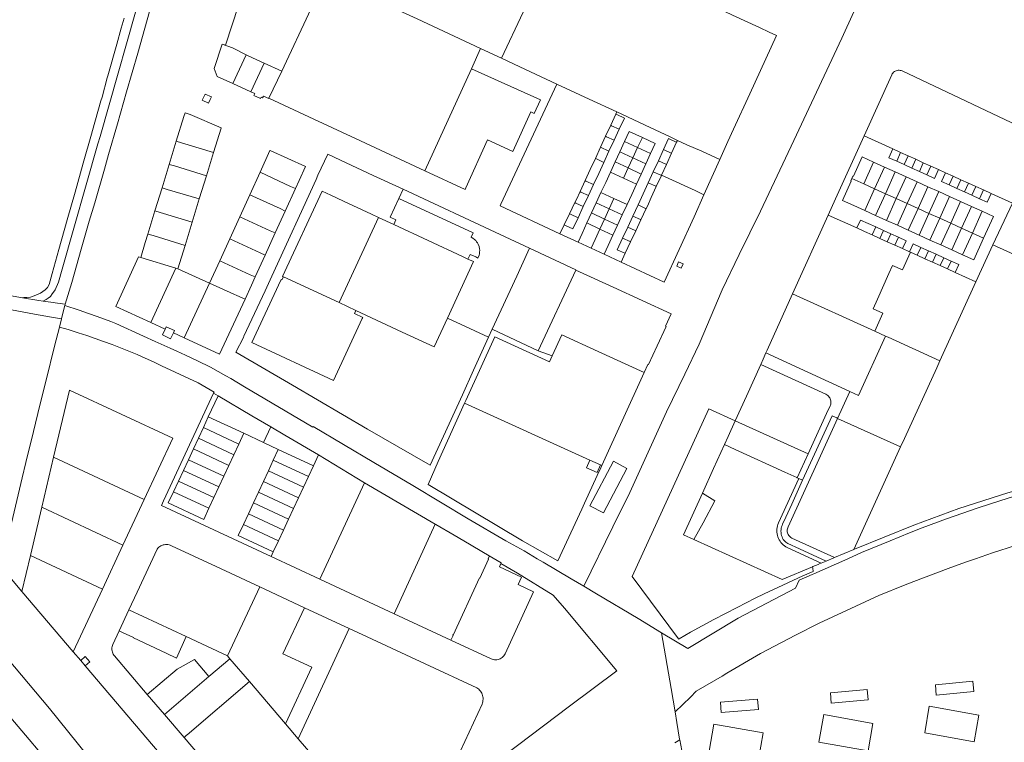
# Model space of a CAD drawing. Header units: metres. Extents: x 151449 to 154753, y 463150 to 465307.
# Tile 12 of 52: x 152113 to 152683, y 463894 to 464312. Entities that reach past the tile are written whole.
import ezdxf

# ---------------------------------------------------------------- set-up
doc = ezdxf.new("R2010")
doc.units = ezdxf.units.M
doc.layers.add('B-PV-KG-GRENS_PERCEEL-G', color=211, linetype='Continuous', lineweight=9)

msp = doc.modelspace()

# ---------------------------------------------------------------- linework, layer by layer
at = {"layer": 'B-PV-KG-GRENS_PERCEEL-G', "flags": 128}
for points in [[(152210.987, 464424.628), (152159.667, 464244.002), (152158.465, 464239.771), (152137.842, 464167.321), (152135.568, 464159.832), (152133.733, 464155.472), (152132.838, 464154.118), (152132.066, 464153.065), (152131.046, 464151.635), (152129.748, 464150.679), (152128.451, 464149.774), (152126.76, 464148.921)], [(152232.19, 464296.923), (152251.126, 464354.714)], [(152588.697, 464300.871), (152595.622, 464316.226), (152600.136, 464325.425), (152612.746, 464353.361)], [(152267.491, 464287.659), (152290.3, 464336.46)], [(152307.5, 464328.467), (152342.987, 464312.079), (152379.624, 464295.032)], [(152540.95, 464306.997), (152525.401, 464314.224), (152512.896, 464320.1)], [(152139.56, 464147.057), (152143.334, 464159.643), (152148.823, 464178.98), (152153.467, 464195.044), (152156.602, 464205.754), (152162.21, 464225.15), (152164.563, 464233.599), (152169.808, 464251.329), (152175.056, 464269.893), (152181.449, 464292.145), (152188.325, 464316.361)], [(152404.43, 464316.182), (152404.328, 464315.962), (152391.836, 464289.35)], [(152114.885, 464150.855), (152115.608, 464150.927), (152117.335, 464151.04), (152119.421, 464151.271), (152122.581, 464152.331), (152125.206, 464153.513), (152127.893, 464155.35), (152129.208, 464156.715), (152130.286, 464158.498), (152131.977, 464164.924), (152135.838, 464178.728), (152140.724, 464195.924), (152145.248, 464211.869), (152150.013, 464228.708), (152154.788, 464245.488), (152155.381, 464247.569), (152160.225, 464264.739), (152160.816, 464266.834), (152163.829, 464278.033), (152164.171, 464279.218), (152169.437, 464297.489), (152171.971, 464306.652), (152173.66, 464312.542)], [(152546.624, 464304.416), (152550.943, 464302.386), (152535.497, 464268.693), (152526.009, 464248.25), (152522.744, 464241.136), (152518.089, 464230.737)], [(152540.95, 464306.997), (152546.624, 464304.416)], [(152227.397, 464278.839), (152226.218, 464281.876), (152225.665, 464283.297), (152230.271, 464297.359)], [(152230.271, 464297.359), (152230.288, 464297.412), (152232.19, 464296.923)], [(152230.271, 464297.359), (152236.376, 464295.357), (152244.245, 464291.304)], [(152588.697, 464300.871), (152560.854, 464241.682), (152541.563, 464200.858), (152529.215, 464175.826), (152519.361, 464155.324), (152506.19, 464123.919), (152497.939, 464106.754), (152487.194, 464084.882), (152466.125, 464038.218), (152456.211, 464018.312), (152439.419, 463984.033)], [(152236.564, 464274.674), (152244.245, 464291.304)], [(152244.245, 464291.304), (152245.311, 464290.755), (152254.529, 464286.5)], [(152374.531, 464283.213), (152379.624, 464295.032)], [(152379.624, 464295.032), (152391.836, 464289.35)], [(152246.904, 464269.976), (152254.529, 464286.5)], [(152254.529, 464286.5), (152264.719, 464281.797)], [(152267.491, 464287.659), (152264.719, 464281.797)], [(152391.836, 464289.35), (152399.242, 464285.904), (152423.922, 464274.385)], [(152236.564, 464274.674), (152227.397, 464278.839)], [(152264.719, 464281.797), (152257.319, 464266.144)], [(152374.531, 464283.213), (152347.414, 464224.269)], [(152374.531, 464283.213), (152414.329, 464265.186), (152410.797, 464257.389), (152408.809, 464258.29)], [(152617.529, 464279.762), (152601.511, 464244.435)], [(152623.524, 464281.952), (152622.973, 464282.165), (152622.4, 464282.304), (152621.813, 464282.367), (152621.223, 464282.353), (152620.64, 464282.262), (152620.074, 464282.096), (152619.534, 464281.858), (152619.03, 464281.551), (152618.57, 464281.182), (152618.162, 464280.755), (152617.813, 464280.279), (152617.529, 464279.762)], [(152705.28, 464243.333), (152623.524, 464281.952)], [(152246.904, 464269.976), (152236.564, 464274.674)], [(152391.546, 464204.934), (152423.922, 464274.385)], [(152423.922, 464274.385), (152442.486, 464265.72), (152458.541, 464258.244)], [(152249.189, 464268.938), (152246.904, 464269.976)], [(152248.711, 464267.822), (152249.189, 464268.938)], [(152248.711, 464267.822), (152252.524, 464266.033)], [(152253.682, 464266.429), (152254.171, 464267.47)], [(152254.171, 464267.47), (152257.26, 464266.02)], [(152252.524, 464266.033), (152252.885, 464266.803)], [(152252.885, 464266.803), (152253.682, 464266.429)], [(152257.26, 464266.02), (152257.319, 464266.144)], [(152347.414, 464224.269), (152310.305, 464241.495), (152283.385, 464254.005), (152257.319, 464266.144)], [(152208.842, 464257.785), (152208.159, 464255.564)], [(152208.842, 464257.785), (152211.88, 464256.846)], [(152211.88, 464256.846), (152229.755, 464249.114)], [(152383.756, 464242.043), (152398.482, 464235.334), (152408.809, 464258.29)], [(152454.985, 464250.555), (152457.955, 464256.977)], [(152457.955, 464256.977), (152458.541, 464258.244)], [(152458.509, 464256.72), (152457.955, 464256.977)], [(152458.509, 464256.72), (152462.901, 464254.682)], [(152458.541, 464258.244), (152477.881, 464249.239), (152489.365, 464243.792), (152493.566, 464241.839)], [(152208.159, 464255.564), (152203.784, 464241.344)], [(152452.033, 464244.17), (152454.985, 464250.555)], [(152455.55, 464250.291), (152454.985, 464250.555)], [(152459.921, 464248.246), (152455.55, 464250.291)], [(152462.901, 464254.682), (152459.921, 464248.246)], [(152225.35, 464234.799), (152229.684, 464248.884)], [(152229.684, 464248.884), (152229.755, 464249.114)], [(152456.955, 464241.881), (152459.921, 464248.246)], [(152473.285, 464243.553), (152465.754, 464247.043), (152463.023, 464241.149)], [(152601.511, 464244.435), (152585.004, 464207.993), (152580.774, 464198.649)], [(152601.511, 464244.435), (152618.18, 464236.88)], [(152203.784, 464241.344), (152199.667, 464227.959)], [(152203.784, 464241.344), (152206.823, 464240.402), (152225.35, 464234.799)], [(152383.756, 464242.043), (152371.197, 464214.32)], [(152449.09, 464237.806), (152452.033, 464244.17)], [(152452.644, 464243.886), (152452.033, 464244.17)], [(152452.644, 464243.886), (152456.955, 464241.881)], [(152454.001, 464235.503), (152456.955, 464241.881)], [(152463.023, 464241.149), (152460.291, 464235.252)], [(152463.023, 464241.149), (152470.553, 464237.653)], [(152470.553, 464237.653), (152473.285, 464243.553)], [(152480.796, 464240.073), (152473.285, 464243.553)], [(152480.796, 464240.073), (152478.064, 464234.166)], [(152488.508, 464242.824), (152485.582, 464236.473)], [(152488.508, 464242.824), (152492.847, 464240.82)], [(152493.056, 464240.723), (152490.152, 464234.368)], [(152492.847, 464240.82), (152493.056, 464240.723)], [(152493.566, 464241.839), (152493.056, 464240.723)], [(152493.566, 464241.839), (152498.987, 464239.318), (152507.754, 464235.592), (152518.089, 464230.737)], [(152221.191, 464221.279), (152225.35, 464234.799)], [(152257.941, 464235.957), (152252.217, 464223.403)], [(152257.941, 464235.957), (152258.06, 464235.904)], [(152258.06, 464235.904), (152278.556, 464226.716)], [(152285.683, 464221.65), (152291.348, 464233.815)], [(152291.348, 464233.815), (152298.7, 464230.383), (152298.813, 464230.299), (152317.693, 464221.571), (152334.956, 464213.542)], [(152446.138, 464231.422), (152449.09, 464237.806)], [(152449.09, 464237.806), (152454.001, 464235.503)], [(152451.031, 464229.113), (152454.001, 464235.503)], [(152460.291, 464235.252), (152457.558, 464229.354)], [(152460.291, 464235.252), (152467.823, 464231.755)], [(152467.823, 464231.755), (152470.553, 464237.653)], [(152470.553, 464237.653), (152478.064, 464234.166)], [(152478.064, 464234.166), (152475.335, 464228.267)], [(152485.582, 464236.473), (152482.594, 464230)], [(152489.918, 464234.476), (152485.582, 464236.473)], [(152490.152, 464234.368), (152487.192, 464227.891)], [(152489.918, 464234.476), (152490.152, 464234.368)], [(152618.18, 464236.88), (152615.909, 464231.79)], [(152618.18, 464236.88), (152622.66, 464234.85)], [(152620.374, 464229.779), (152622.66, 464234.85)], [(152622.66, 464234.85), (152627.061, 464232.855)], [(152199.667, 464227.959), (152195.517, 464214.469)], [(152199.667, 464227.959), (152202.732, 464227.019), (152221.191, 464221.279)], [(152443.186, 464225.037), (152446.138, 464231.422)], [(152446.791, 464231.114), (152446.138, 464231.422)], [(152446.791, 464231.114), (152451.031, 464229.113)], [(152451.031, 464229.113), (152448.078, 464222.732)], [(152457.558, 464229.354), (152454.826, 464223.456)], [(152457.558, 464229.354), (152465.091, 464225.855)], [(152465.091, 464225.855), (152467.823, 464231.755)], [(152467.823, 464231.755), (152475.335, 464228.267)], [(152475.335, 464228.267), (152472.606, 464222.367)], [(152482.594, 464230), (152479.634, 464223.613)], [(152482.594, 464230), (152486.923, 464228.014)], [(152487.192, 464227.891), (152484.382, 464221.741)], [(152486.923, 464228.014), (152487.192, 464227.891)], [(152518.089, 464230.737), (152508.939, 464210.373)], [(152595.067, 464221.178), (152595.377, 464221.053), (152600.422, 464232.225)], [(152606.981, 464229.26), (152600.422, 464232.225)], [(152606.981, 464229.26), (152601.294, 464216.683)], [(152613.266, 464226.419), (152606.981, 464229.26)], [(152620.374, 464229.779), (152615.909, 464231.79)], [(152620.374, 464229.779), (152624.779, 464227.793)], [(152627.061, 464232.855), (152624.779, 464227.793)], [(152624.779, 464227.793), (152629.077, 464225.847)], [(152627.061, 464232.855), (152631.368, 464230.904)], [(152629.077, 464225.847), (152631.368, 464230.904)], [(152631.368, 464230.904), (152635.775, 464228.907)], [(152633.485, 464223.85), (152635.775, 464228.907)], [(152635.775, 464228.907), (152640.154, 464226.923)], [(152252.217, 464223.403), (152246.285, 464210.392)], [(152252.217, 464223.403), (152269.868, 464215.251), (152272.747, 464213.928)], [(152259.068, 464163.36), (152284.754, 464219.212), (152285.683, 464221.65)], [(152274.874, 464218.575), (152278.556, 464226.716)], [(152370.763, 464213.389), (152347.414, 464224.269)], [(152440.188, 464218.554), (152443.186, 464225.037)], [(152445.064, 464216.277), (152448.078, 464222.732)], [(152454.826, 464223.456), (152452.094, 464217.559)], [(152454.826, 464223.456), (152462.361, 464219.957)], [(152462.361, 464219.957), (152465.091, 464225.855)], [(152465.091, 464225.855), (152472.606, 464222.367)], [(152472.606, 464222.367), (152469.877, 464216.468)], [(152479.634, 464223.613), (152476.685, 464217.246)], [(152483.966, 464221.646), (152479.634, 464223.613)], [(152483.966, 464221.646), (152484.274, 464221.506)], [(152484.382, 464221.741), (152484.274, 464221.506)], [(152486.413, 464220.801), (152484.382, 464221.741)], [(152607.578, 464213.841), (152613.266, 464226.419)], [(152619.551, 464223.577), (152613.266, 464226.419)], [(152619.551, 464223.577), (152613.864, 464210.999)], [(152625.845, 464220.732), (152619.551, 464223.577)], [(152629.077, 464225.847), (152633.485, 464223.85)], [(152637.873, 464221.864), (152633.485, 464223.85)], [(152640.154, 464226.923), (152637.873, 464221.864)], [(152637.873, 464221.864), (152642.322, 464219.858)], [(152640.154, 464226.923), (152644.616, 464224.901)], [(152642.322, 464219.858), (152644.616, 464224.901)], [(152644.616, 464224.901), (152648.584, 464223.103)], [(152646.306, 464218.055), (152648.584, 464223.103)], [(152648.584, 464223.103), (152653.029, 464221.089)], [(152217.101, 464207.988), (152221.191, 464221.279)], [(152272.747, 464213.928), (152274.874, 464218.575)], [(152437.24, 464212.179), (152440.188, 464218.554)], [(152440.691, 464218.319), (152440.188, 464218.554)], [(152440.691, 464218.319), (152445.064, 464216.277)], [(152445.064, 464216.277), (152442.1, 464209.888)], [(152452.094, 464217.559), (152449.361, 464211.661)], [(152462.361, 464219.957), (152469.877, 464216.468)], [(152469.877, 464216.468), (152467.148, 464210.568)], [(152476.685, 464217.246), (152473.741, 464210.871)], [(152476.685, 464217.246), (152481.042, 464215.26)], [(152484.274, 464221.506), (152481.354, 464215.118)], [(152486.413, 464220.801), (152503.766, 464212.768)], [(152593.8, 464218.373), (152594.109, 464218.237), (152589.05, 464207.075)], [(152593.8, 464218.373), (152594.437, 464219.784)], [(152594.437, 464219.784), (152595.067, 464221.178)], [(152601.294, 464216.683), (152594.437, 464219.784)], [(152607.578, 464213.841), (152601.294, 464216.683)], [(152620.153, 464208.156), (152625.845, 464220.732)], [(152632.13, 464217.891), (152625.845, 464220.732)], [(152632.13, 464217.891), (152626.443, 464205.311)], [(152638.424, 464215.046), (152632.13, 464217.891)], [(152646.306, 464218.055), (152650.742, 464216.044)], [(152653.029, 464221.089), (152650.742, 464216.044)], [(152650.742, 464216.044), (152655.148, 464214.048)], [(152653.029, 464221.089), (152657.428, 464219.096)], [(152655.148, 464214.048), (152657.428, 464219.096)], [(152657.428, 464219.096), (152661.828, 464217.102)], [(152661.828, 464217.102), (152659.55, 464212.059)], [(152661.828, 464217.102), (152666.132, 464215.152)], [(152195.517, 464214.469), (152191.404, 464201.099)], [(152195.517, 464214.469), (152198.581, 464213.52), (152217.101, 464207.988)], [(152246.285, 464210.392), (152240.453, 464197.6)], [(152246.285, 464210.392), (152263.891, 464202.35), (152266.822, 464200.982)], [(152320.736, 464197.244), (152316.616, 464199.156), (152300.39, 464206.687), (152293.084, 464210.077), (152288.081, 464212.399), (152265.215, 464163.127), (152265.694, 464162.905)], [(152266.822, 464200.982), (152272.747, 464213.928)], [(152334.956, 464213.542), (152332.506, 464208.291)], [(152334.956, 464213.542), (152391.117, 464187.422), (152396.885, 464184.725), (152408.093, 464179.52)], [(152371.197, 464214.32), (152370.763, 464213.389)], [(152435.18, 464207.724), (152437.24, 464212.179)], [(152437.739, 464211.944), (152437.24, 464212.179)], [(152442.1, 464209.888), (152437.739, 464211.944)], [(152449.361, 464211.661), (152446.628, 464205.763)], [(152449.361, 464211.661), (152456.899, 464208.161)], [(152467.148, 464210.568), (152464.42, 464204.669)], [(152473.741, 464210.871), (152470.79, 464204.498)], [(152481.354, 464215.118), (152478.435, 464208.731)], [(152481.042, 464215.26), (152481.354, 464215.118)], [(152508.939, 464210.373), (152503.19, 464197.579), (152485.827, 464159.935)], [(152503.766, 464212.768), (152508.939, 464210.373)], [(152601.892, 464201.267), (152607.578, 464213.841)], [(152613.864, 464210.999), (152607.578, 464213.841)], [(152613.864, 464210.999), (152608.179, 464198.424)], [(152620.153, 464208.156), (152613.864, 464210.999)], [(152632.737, 464202.465), (152638.424, 464215.046)], [(152644.71, 464212.204), (152638.424, 464215.046)], [(152644.71, 464212.204), (152639.022, 464199.624)], [(152651.005, 464209.358), (152644.71, 464212.204)], [(152655.148, 464214.048), (152659.55, 464212.059)], [(152659.55, 464212.059), (152663.861, 464210.118)], [(152663.861, 464210.118), (152666.132, 464215.152)], [(152666.132, 464215.152), (152670.551, 464213.15)], [(152668.283, 464208.123), (152670.551, 464213.15)], [(152670.551, 464213.15), (152675.016, 464211.127)], [(152675.016, 464211.127), (152672.74, 464206.12)], [(152675.016, 464211.127), (152687.354, 464205.537)], [(152212.952, 464194.501), (152217.101, 464207.988)], [(152332.506, 464208.291), (152327.42, 464197.39), (152330.82, 464195.8), (152329.58, 464193.14)], [(152372.461, 464173.225), (152373.707, 464175.909), (152376.928, 464174.415), (152378.216, 464173.817), (152378.872, 464175.421), (152379.079, 464176.263), (152379.202, 464177.122), (152379.228, 464178.422), (152379.148, 464179.199), (152378.849, 464180.552), (152378.375, 464181.763), (152377.963, 464182.526), (152377.478, 464183.245), (152376.925, 464183.913), (152376.309, 464184.524), (152375.28, 464185.319), (152374.364, 464185.849), (152375.476, 464188.284), (152332.506, 464208.291)], [(152391.546, 464204.934), (152391.079, 464203.929)], [(152434.264, 464205.821), (152431.169, 464199.39)], [(152435.18, 464207.724), (152434.264, 464205.821)], [(152434.779, 464205.579), (152434.264, 464205.821)], [(152434.779, 464205.579), (152439.132, 464203.53)], [(152439.132, 464203.53), (152442.1, 464209.888)], [(152446.628, 464205.763), (152443.895, 464199.865)], [(152446.628, 464205.763), (152454.168, 464202.262)], [(152454.168, 464202.262), (152456.899, 464208.161)], [(152456.899, 464208.161), (152464.42, 464204.669)], [(152464.42, 464204.669), (152461.691, 464198.769)], [(152478.435, 464208.731), (152476.202, 464203.845), (152475.505, 464202.354)], [(152589.05, 464207.075), (152595.607, 464204.109)], [(152614.464, 464195.582), (152620.153, 464208.156)], [(152626.443, 464205.311), (152620.153, 464208.156)], [(152626.443, 464205.311), (152620.758, 464192.736)], [(152632.737, 464202.465), (152626.443, 464205.311)], [(152651.005, 464209.358), (152645.312, 464196.78)], [(152657.289, 464206.517), (152651.005, 464209.358)], [(152651.598, 464193.938), (152657.289, 464206.517)], [(152663.575, 464203.676), (152657.289, 464206.517)], [(152663.861, 464210.118), (152668.283, 464208.123)], [(152668.283, 464208.123), (152672.74, 464206.12)], [(152675.92, 464181.429), (152687.354, 464205.537)], [(152191.404, 464201.099), (152187.281, 464187.696)], [(152191.404, 464201.099), (152194.45, 464200.156), (152212.952, 464194.501)], [(152261.008, 464188.278), (152266.822, 464200.982)], [(152391.079, 464203.929), (152425.67, 464187.864)], [(152431.169, 464199.39), (152428.094, 464193)], [(152431.765, 464199.113), (152431.169, 464199.39)], [(152436.144, 464197.079), (152431.765, 464199.113)], [(152439.132, 464203.53), (152436.144, 464197.079)], [(152443.895, 464199.865), (152441.205, 464194.058)], [(152443.895, 464199.865), (152451.437, 464196.363)], [(152451.437, 464196.363), (152454.168, 464202.262)], [(152454.168, 464202.262), (152461.691, 464198.769)], [(152470.79, 464204.498), (152467.787, 464198.018)], [(152470.79, 464204.498), (152475.173, 464202.505)], [(152475.505, 464202.354), (152472.483, 464195.89)], [(152475.173, 464202.505), (152475.505, 464202.354)], [(152595.607, 464204.109), (152601.892, 464201.267)], [(152601.892, 464201.267), (152608.179, 464198.424)], [(152627.052, 464189.889), (152632.737, 464202.465)], [(152639.022, 464199.624), (152632.737, 464202.465)], [(152639.022, 464199.624), (152633.337, 464187.047)], [(152645.312, 464196.78), (152639.022, 464199.624)], [(152663.575, 464203.676), (152657.883, 464191.097)], [(152669.859, 464200.835), (152663.575, 464203.676)], [(152664.168, 464188.255), (152669.859, 464200.835)], [(152676.346, 464197.903), (152669.859, 464200.835)], [(152208.837, 464181.127), (152212.952, 464194.501)], [(152240.453, 464197.6), (152234.682, 464184.944)], [(152240.453, 464197.6), (152258.122, 464189.593)], [(152297.921, 464148.082), (152320.736, 464197.244)], [(152329.58, 464193.14), (152320.736, 464197.244)], [(152433.149, 464190.65), (152436.144, 464197.079)], [(152441.205, 464194.058), (152438.43, 464188.07)], [(152441.205, 464194.058), (152448.727, 464190.51)], [(152448.727, 464190.51), (152451.437, 464196.363)], [(152451.437, 464196.363), (152458.962, 464192.87)], [(152461.691, 464198.769), (152458.962, 464192.87)], [(152467.787, 464198.018), (152464.856, 464191.652)], [(152472.233, 464196.003), (152467.787, 464198.018)], [(152472.483, 464195.89), (152469.506, 464189.523)], [(152472.233, 464196.003), (152472.483, 464195.89)], [(152580.774, 464198.649), (152560.213, 464153.018)], [(152597.319, 464191.18), (152580.774, 464198.649)], [(152597.319, 464191.18), (152599.422, 464195.773)], [(152603.852, 464193.773), (152599.422, 464195.773)], [(152603.852, 464193.773), (152608.255, 464191.78)], [(152608.179, 464198.424), (152614.464, 464195.582)], [(152614.464, 464195.582), (152620.758, 464192.736)], [(152645.312, 464196.78), (152639.622, 464184.205)], [(152651.598, 464193.938), (152645.312, 464196.78)], [(152645.907, 464181.363), (152651.598, 464193.938)], [(152657.883, 464191.097), (152651.598, 464193.938)], [(152676.346, 464197.903), (152670.646, 464185.328)], [(152185.782, 464182.822), (152187.281, 464187.696)], [(152187.281, 464187.696), (152190.334, 464186.752), (152208.837, 464181.127)], [(152261.008, 464188.278), (152255.173, 464175.527)], [(152258.122, 464189.593), (152261.008, 464188.278)], [(152372.461, 464173.225), (152369.277, 464174.703), (152329.58, 464193.14)], [(152427.881, 464192.558), (152425.67, 464187.864)], [(152425.67, 464187.864), (152436.091, 464183.025)], [(152428.094, 464193), (152427.881, 464192.558)], [(152428.761, 464192.69), (152428.094, 464193)], [(152428.761, 464192.69), (152433.149, 464190.65)], [(152436.091, 464183.025), (152438.43, 464188.07)], [(152445.976, 464184.566), (152448.727, 464190.51)], [(152448.727, 464190.51), (152456.233, 464186.97)], [(152458.962, 464192.87), (152456.233, 464186.97)], [(152464.856, 464191.652), (152461.889, 464185.282)], [(152464.856, 464191.652), (152469.212, 464189.658)], [(152469.506, 464189.523), (152466.53, 464183.157)], [(152469.212, 464189.658), (152469.506, 464189.523)], [(152597.319, 464191.18), (152601.768, 464189.172)], [(152601.768, 464189.172), (152606.174, 464187.183)], [(152608.255, 464191.78), (152606.174, 464187.183)], [(152612.664, 464189.784), (152608.255, 464191.78)], [(152610.584, 464185.192), (152612.664, 464189.784)], [(152612.664, 464189.784), (152616.972, 464187.833)], [(152616.972, 464187.833), (152614.894, 464183.246)], [(152621.373, 464185.838), (152616.972, 464187.833)], [(152620.758, 464192.736), (152627.052, 464189.889)], [(152627.052, 464189.889), (152633.337, 464187.047)], [(152657.883, 464191.097), (152652.193, 464178.52)], [(152664.168, 464188.255), (152657.883, 464191.097)], [(152658.478, 464175.678), (152664.168, 464188.255)], [(152670.646, 464185.328), (152664.168, 464188.255)], [(152185.782, 464182.822), (152183.213, 464174.148)], [(152228.873, 464172.203), (152234.682, 464184.944)], [(152234.682, 464184.944), (152252.28, 464176.856), (152255.173, 464175.527)], [(152436.091, 464183.025), (152443.64, 464179.519)], [(152445.976, 464184.566), (152443.64, 464179.519)], [(152456.233, 464186.97), (152453.504, 464181.071)], [(152461.889, 464185.282), (152458.824, 464178.64)], [(152466.258, 464183.281), (152461.889, 464185.282)], [(152466.53, 464183.157), (152463.429, 464176.525)], [(152466.258, 464183.281), (152466.53, 464183.157)], [(152606.174, 464187.183), (152610.584, 464185.192)], [(152610.584, 464185.192), (152614.894, 464183.246)], [(152614.894, 464183.246), (152619.3, 464181.257)], [(152619.3, 464181.257), (152621.373, 464185.838)], [(152621.373, 464185.838), (152625.834, 464183.82)], [(152625.834, 464183.82), (152623.773, 464179.238)], [(152627.847, 464177.376), (152629.897, 464181.989)], [(152634.367, 464179.966), (152629.897, 464181.989)], [(152633.337, 464187.047), (152639.622, 464184.205)], [(152639.622, 464184.205), (152645.907, 464181.363)], [(152670.646, 464185.328), (152664.945, 464172.753)], [(152204.645, 464167.502), (152208.837, 464181.127)], [(152386.385, 464132.606), (152400.736, 464163.24), (152407.118, 464177.359)], [(152407.118, 464177.359), (152408.093, 464179.52)], [(152434.894, 464167.074), (152408.093, 464179.52)], [(152443.64, 464179.519), (152451.168, 464176.023)], [(152451.168, 464176.023), (152453.504, 464181.071)], [(152458.824, 464178.64), (152463.197, 464176.632)], [(152463.429, 464176.525), (152461.049, 464171.434)], [(152463.197, 464176.632), (152463.429, 464176.525)], [(152619.3, 464181.257), (152623.773, 464179.238)], [(152623.773, 464179.238), (152627.847, 464177.376)], [(152628.355, 464177.147), (152623.775, 464166.989)], [(152627.847, 464177.376), (152628.355, 464177.147)], [(152628.355, 464177.147), (152632.289, 464175.372)], [(152632.289, 464175.372), (152634.367, 464179.966)], [(152634.367, 464179.966), (152638.779, 464177.971)], [(152638.779, 464177.971), (152636.703, 464173.381)], [(152643.167, 464175.993), (152638.779, 464177.971)], [(152645.907, 464181.363), (152652.193, 464178.52)], [(152652.193, 464178.52), (152658.478, 464175.678)], [(152666.192, 464160.082), (152675.92, 464181.429)], [(152675.92, 464181.429), (152716.372, 464163.034), (152736.282, 464153.979)], [(151997.899, 464170.691), (152007.472, 464168.182), (152017.178, 464166.902), (152034.074, 464164.361), (152051.353, 464161.708), (152067.541, 464159.239), (152089.31, 464155.702), (152093.554, 464155.083), (152098.18, 464153.383), (152109.472, 464151.75), (152114.885, 464150.855)], [(152183.213, 464174.148), (152181.988, 464174.528), (152168.832, 464145.81), (152188.97, 464136.585)], [(152203.434, 464167.877), (152183.213, 464174.148)], [(152222.993, 464159.306), (152228.873, 464172.203)], [(152228.873, 464172.203), (152246.449, 464164.16), (152249.367, 464162.84)], [(152255.173, 464175.527), (152249.367, 464162.84)], [(152360.529, 464139.057), (152375.681, 464171.729), (152372.461, 464173.225)], [(152451.168, 464176.023), (152461.049, 464171.434)], [(152461.049, 464171.434), (152485.827, 464159.935)], [(152632.289, 464175.372), (152636.703, 464173.381)], [(152636.703, 464173.381), (152641.1, 464171.398)], [(152641.1, 464171.398), (152643.167, 464175.993)], [(152641.1, 464171.398), (152645.508, 464169.409)], [(152643.167, 464175.993), (152647.577, 464174.01)], [(152647.577, 464174.01), (152645.508, 464169.409)], [(152651.897, 464172.059), (152647.577, 464174.01)], [(152651.897, 464172.059), (152649.803, 464167.472)], [(152651.897, 464172.059), (152656.235, 464170.079)], [(152658.478, 464175.678), (152664.945, 464172.753)], [(152203.434, 464167.877), (152188.97, 464136.585)], [(152204.645, 464167.502), (152203.434, 464167.877)], [(152222.993, 464159.306), (152204.645, 464167.502)], [(152434.799, 464166.869), (152413.119, 464120.183)], [(152434.894, 464167.074), (152434.799, 464166.869)], [(152434.799, 464166.869), (152456.376, 464156.953)], [(152615.921, 464164.899), (152609.232, 464150.065)], [(152618.026, 464169.567), (152615.921, 464164.899)], [(152623.775, 464166.989), (152618.026, 464169.567)], [(152645.508, 464169.409), (152649.803, 464167.472)], [(152649.803, 464167.472), (152654.178, 464165.5)], [(152654.178, 464165.5), (152656.235, 464170.079)], [(152654.178, 464165.5), (152666.192, 464160.082)], [(152222.993, 464159.306), (152208.38, 464127.693)], [(152222.993, 464159.306), (152237.036, 464152.982)], [(152242.595, 464127.925), (152242.898, 464128.691), (152255.159, 464154.86), (152259.068, 464163.36)], [(152249.367, 464162.84), (152247.245, 464158.203)], [(152311.354, 464138.848), (152294.682, 464103.004), (152247.5, 464124.95), (152264.232, 464160.921)], [(152264.232, 464160.921), (152264.438, 464161.363), (152264.883, 464161.156)], [(152265.694, 464162.905), (152264.883, 464161.156)], [(152297.921, 464148.082), (152265.694, 464162.905)], [(152645.379, 464114.412), (152666.192, 464160.082)], [(152247.245, 464158.203), (152243.627, 464150.014)], [(152486.622, 464134.39), (152489.887, 464141.56), (152456.376, 464156.953)], [(152114.885, 464150.855), (152124.357, 464149.288), (152126.76, 464148.921)], [(152126.76, 464148.921), (152131.143, 464148.251), (152135.013, 464147.701), (152139.56, 464147.057)], [(152243.627, 464150.014), (152228.835, 464118.322), (152208.38, 464127.693)], [(152237.036, 464152.982), (152238.841, 464152.169)], [(152238.841, 464152.169), (152243.627, 464150.014)], [(152307.642, 464143.438), (152297.921, 464148.082)], [(152545.447, 464120.454), (152560.213, 464153.018)], [(152560.213, 464153.018), (152607.755, 464131.467)], [(152609.232, 464150.065), (152606.719, 464144.492)], [(152103.114, 464144.892), (152108.475, 464143.897), (152121.736, 464141.376), (152131.555, 464139.583), (152137.369, 464138.569)], [(152139.383, 464146.373), (152138.059, 464141.241), (152137.369, 464138.569)], [(152139.56, 464147.057), (152139.383, 464146.373)], [(152147.535, 464143.731), (152139.383, 464146.373)], [(152394.302, 464010.245), (152372.62, 464023.04), (152340.53, 464042.3), (152318.09, 464055.519), (152283.01, 464076.33), (152282.72, 464076.05), (152243.3, 464099.41), (152235.24, 464104.11), (152232.43, 464105.69), (152223.49, 464110.79), (152216.117, 464114.381), (152209.036, 464117.7), (152204.18, 464119.891), (152200.241, 464121.756), (152191.527, 464125.552), (152184.871, 464128.555), (152168.814, 464135.947), (152165.89, 464137.153), (152158.104, 464140.001), (152153.063, 464141.692), (152147.535, 464143.731)], [(152306.814, 464141.652), (152307.642, 464143.438)], [(152307.642, 464143.438), (152334.356, 464131.041)], [(152612.459, 464141.896), (152606.719, 464144.492)], [(152136.161, 464133.894), (152137.369, 464138.569)], [(152188.97, 464136.585), (152197.312, 464132.763)], [(152306.814, 464141.652), (152311.619, 464139.417), (152311.354, 464138.848)], [(152352.831, 464122.468), (152360.529, 464139.057)], [(152360.529, 464139.057), (152384.308, 464128.029)], [(152612.459, 464141.896), (152607.755, 464131.467)], [(152102.643, 463995.03), (152103.734, 464000), (152106.226, 464010.623), (152114.7, 464046.821), (152116.697, 464055.628), (152121.168, 464073.48), (152124.915, 464088.833), (152128.54, 464103.174), (152133.316, 464122.93), (152136.161, 464133.894)], [(152147.035, 464130.602), (152141.195, 464132.438), (152136.161, 464133.894)], [(152195.251, 464111.569), (152190.553, 464113.769), (152185.825, 464115.903), (152181.068, 464117.973), (152176.283, 464119.977), (152171.47, 464121.915), (152166.632, 464123.786), (152161.768, 464125.591), (152156.88, 464127.329), (152151.969, 464128.999), (152147.035, 464130.602)], [(152197.312, 464132.763), (152195.712, 464129.318)], [(152197.909, 464134.05), (152197.312, 464132.763)], [(152202.67, 464131.839), (152197.909, 464134.05)], [(152200.473, 464127.108), (152202.084, 464130.577)], [(152202.084, 464130.577), (152202.67, 464131.839)], [(152202.084, 464130.577), (152208.38, 464127.693)], [(152334.356, 464131.041), (152343.579, 464126.762)], [(152386.385, 464132.606), (152384.308, 464128.029)], [(152413.119, 464120.183), (152386.385, 464132.606)], [(152476.856, 464112.168), (152481.837, 464122.963), (152487.029, 464134.212), (152486.622, 464134.39)], [(152607.755, 464131.467), (152613.824, 464128.716)], [(152195.712, 464129.318), (152200.473, 464127.108)], [(152242.595, 464127.925), (152238.22, 464119.437), (152270.898, 464100.327), (152314.306, 464074.912), (152350.658, 464053.99), (152369.219, 464094.782), (152375.695, 464109.052)], [(152343.579, 464126.762), (152352.831, 464122.468)], [(152371.196, 464091.407), (152387.936, 464128.17)], [(152384.308, 464128.029), (152375.695, 464109.052)], [(152421.217, 464117.244), (152419.608, 464113.752), (152387.936, 464128.17)], [(152474.343, 464107.714), (152447.818, 464119.698), (152426.776, 464129.309), (152421.217, 464117.244)], [(152598.22, 464094.325), (152613.824, 464128.716)], [(152613.824, 464128.716), (152615.416, 464127.994)], [(152615.416, 464127.994), (152645.379, 464114.412)], [(152413.119, 464120.183), (152421.217, 464117.244)], [(152544.766, 464118.952), (152545.447, 464120.454)], [(152541.742, 464112.285), (152543.167, 464115.427)], [(152543.167, 464115.427), (152544.766, 464118.952)], [(152544.766, 464118.952), (152593.266, 464096.607)], [(152624.828, 464069.434), (152643.548, 464110.393), (152645.379, 464114.412)], [(152225.62, 464096.234), (152216.352, 464101.66), (152195.251, 464111.569)], [(152474.402, 464107.687), (152476.4, 464112.161), (152476.475, 464112.324)], [(152476.475, 464112.324), (152476.856, 464112.168)], [(152533.46, 464094.021), (152541.742, 464112.285)], [(152541.742, 464112.285), (152579.428, 464095.014)], [(152449.832, 464053.886), (152474.343, 464107.714)], [(152474.343, 464107.714), (152474.402, 464107.687)], [(152141.969, 464097.45), (152132.823, 464058.636)], [(152141.969, 464097.45), (152201.684, 464069.673)], [(152586.196, 464081.121), (152593.266, 464096.607)], [(152593.266, 464096.607), (152598.22, 464094.325)], [(152225.343, 464095.638), (152196.424, 464033.468)], [(152227.942, 464094.114), (152222.298, 464081.981)], [(152225.343, 464095.638), (152225.62, 464096.234)], [(152225.343, 464095.638), (152227.942, 464094.114)], [(152227.942, 464094.114), (152247.5, 464082.648)], [(152370.499, 464089.877), (152371.196, 464091.407)], [(152526.977, 464079.724), (152533.46, 464094.021)], [(152579.428, 464095.014), (152579.968, 464094.714), (152580.467, 464094.35), (152580.918, 464093.929), (152581.315, 464093.456), (152581.652, 464092.939), (152581.924, 464092.385), (152582.127, 464091.801), (152582.257, 464091.198), (152582.314, 464090.583), (152582.295, 464089.966), (152582.202, 464089.356), (152582.036, 464088.761)], [(152355.193, 464056.263), (152370.499, 464089.877)], [(152370.499, 464089.877), (152442.942, 464057.011)], [(152494.117, 463953.616), (152467.439, 463989.767), (152511.812, 464086.601), (152526.977, 464079.724)], [(152581.878, 464088.361), (152579.871, 464083.978)], [(152582.036, 464088.761), (152581.878, 464088.361)], [(152222.298, 464081.981), (152219.418, 464075.789)], [(152242.762, 464072.462), (152222.298, 464081.981)], [(152247.5, 464082.648), (152258.402, 464076.257)], [(152522.872, 464070.672), (152526.956, 464079.678)], [(152526.956, 464079.678), (152526.977, 464079.724)], [(152526.956, 464079.678), (152569.14, 464060.548)], [(152586.196, 464081.121), (152557.553, 464018.382)], [(152583.013, 464082.559), (152565.988, 464045.396)], [(152579.871, 464083.978), (152569.14, 464060.548)], [(152583.013, 464082.559), (152585.731, 464081.331)], [(152585.731, 464081.331), (152586.196, 464081.121)], [(152586.196, 464081.121), (152622.667, 464064.649)], [(152219.418, 464075.789), (152216.537, 464069.596)], [(152239.881, 464066.269), (152219.418, 464075.789)], [(152258.402, 464076.257), (152254.171, 464067.155)], [(152258.402, 464076.257), (152266.627, 464071.435)], [(152201.684, 464069.673), (152185.209, 464034.254)], [(152216.537, 464069.596), (152213.657, 464063.403)], [(152237.001, 464060.077), (152216.537, 464069.596)], [(152242.762, 464072.462), (152239.881, 464066.269)], [(152242.762, 464072.462), (152254.171, 464067.155)], [(152266.627, 464071.435), (152286.004, 464060.075)], [(152520.72, 464065.926), (152522.872, 464070.672)], [(152622.667, 464064.649), (152624.828, 464069.434)], [(152213.657, 464063.403), (152210.776, 464057.21)], [(152234.121, 464053.884), (152213.657, 464063.403)], [(152239.881, 464066.269), (152237.001, 464060.077)], [(152254.171, 464067.155), (152262.775, 464063.153)], [(152262.775, 464063.153), (152259.894, 464056.959)], [(152283.049, 464053.722), (152262.775, 464063.153)], [(152514.457, 464052.113), (152520.72, 464065.926)], [(152526.99, 464063.083), (152520.72, 464065.926)], [(152555.764, 464050.034), (152526.99, 464063.083)], [(152595.552, 464005.38), (152622.667, 464064.649)], [(152132.823, 464058.636), (152126.012, 464029.735)], [(152132.823, 464058.636), (152185.209, 464034.254)], [(152210.776, 464057.21), (152207.895, 464051.017)], [(152231.24, 464047.691), (152210.776, 464057.21)], [(152237.001, 464060.077), (152234.121, 464053.884)], [(152259.894, 464056.959), (152257.014, 464050.766)], [(152280.168, 464047.528), (152259.894, 464056.959)], [(152286.004, 464060.075), (152283.049, 464053.722)], [(152286.004, 464060.075), (152312.661, 464043.926)], [(152442.942, 464057.011), (152440.974, 464052.565)], [(152442.942, 464057.011), (152449.147, 464054.197)], [(152569.14, 464060.548), (152562.852, 464046.819)], [(152207.895, 464051.017), (152205.015, 464044.825)], [(152228.359, 464041.498), (152207.895, 464051.017)], [(152234.121, 464053.884), (152231.24, 464047.691)], [(152283.049, 464053.722), (152280.168, 464047.528)], [(152355.193, 464056.263), (152349.458, 464042.934)], [(152440.974, 464052.565), (152447.206, 464049.808)], [(152447.187, 464048.077), (152449.192, 464052.48)], [(152447.206, 464049.808), (152449.147, 464054.197)], [(152449.147, 464054.197), (152449.832, 464053.886)], [(152449.192, 464052.48), (152449.832, 464053.886)], [(152508.029, 464037.938), (152514.457, 464052.113)], [(152231.24, 464047.691), (152228.359, 464041.498)], [(152257.014, 464050.766), (152254.133, 464044.573)], [(152277.288, 464041.335), (152257.014, 464050.766)], [(152280.168, 464047.528), (152277.288, 464041.335)], [(152439.903, 464032.081), (152447.187, 464048.077)], [(152551.951, 464020.656), (152563.72, 464046.425)], [(152562.618, 464046.925), (152555.764, 464050.034)], [(152565.988, 464045.396), (152559.661, 464031.585)], [(152562.852, 464046.819), (152562.618, 464046.925)], [(152563.72, 464046.425), (152562.852, 464046.819)], [(152565.988, 464045.396), (152563.72, 464046.425)], [(152596.003, 464005.561), (152630.297, 464019.351), (152656.31, 464028.925), (152684.575, 464037.989), (152720.021, 464048.07)], [(152600.04, 464003.577), (152616.609, 464010.304), (152627.722, 464014.881), (152635.082, 464017.881), (152649.091, 464023.049), (152667.434, 464029.399), (152680.682, 464033.722), (152694.043, 464037.81), (152709.629, 464042.137), (152723.248, 464045.858)], [(152205.015, 464044.825), (152202.134, 464038.632)], [(152225.478, 464035.305), (152205.015, 464044.825)], [(152228.359, 464041.498), (152225.478, 464035.305)], [(152254.133, 464044.573), (152251.253, 464038.381)], [(152274.407, 464035.143), (152254.133, 464044.573)], [(152277.288, 464041.335), (152274.407, 464035.143)], [(152286.72, 463988.157), (152312.661, 464043.926)], [(152312.661, 464043.926), (152353.498, 464019.985)], [(152424.45, 463998.716), (152403.995, 464010.279), (152349.458, 464042.934)], [(152185.209, 464034.254), (152172.947, 464007.893)], [(152202.134, 464038.632), (152199.144, 464032.203)], [(152222.598, 464029.113), (152202.134, 464038.632)], [(152225.478, 464035.305), (152222.598, 464029.113)], [(152251.253, 464038.381), (152248.372, 464032.188)], [(152271.527, 464028.95), (152251.253, 464038.381)], [(152274.407, 464035.143), (152271.527, 464028.95)], [(152508.029, 464037.938), (152497.067, 464013.767)], [(152503.126, 464011.022), (152508.544, 464020.649), (152515.245, 464033.424), (152508.029, 464037.938)], [(152675.826, 464003.461), (152689.028, 464007.542), (152709.216, 464013.665), (152729.532, 464019.349), (152746.438, 464023.557), (152757.758, 464026.232), (152769.153, 464028.745), (152777.565, 464030.372), (152786.135, 464031.982), (152813.322, 464036.684), (152819.295, 464037.472)], [(152126.012, 464029.735), (152119.436, 464001.831)], [(152126.012, 464029.735), (152172.947, 464007.893)], [(152196.424, 464033.468), (152195.159, 464030.748)], [(152258.629, 464001.224), (152195.159, 464030.748)], [(152219.608, 464022.684), (152199.144, 464032.203)], [(152222.598, 464029.113), (152219.608, 464022.684)], [(152248.372, 464032.188), (152245.491, 464025.995)], [(152268.646, 464022.757), (152248.372, 464032.188)], [(152271.527, 464028.95), (152268.646, 464022.757)], [(152438.298, 464028.527), (152424.45, 463998.716)], [(152439.903, 464032.081), (152438.298, 464028.527)], [(152559.661, 464031.585), (152556.218, 464023.946), (152554.424, 464019.998)], [(152245.491, 464025.995), (152242.61, 464019.802)], [(152265.765, 464016.564), (152245.491, 464025.995)], [(152268.646, 464022.757), (152265.765, 464016.564)], [(152242.61, 464019.802), (152239.62, 464013.374)], [(152262.884, 464010.372), (152242.61, 464019.802)], [(152353.498, 464019.985), (152329.697, 463968.166)], [(152353.498, 464019.985), (152353.927, 464019.733)], [(152364.467, 464013.527), (152353.927, 464019.733)], [(152551.951, 464020.656), (152551.618, 464019.796), (152551.357, 464018.912), (152551.172, 464018.009), (152551.063, 464017.093), (152551.031, 464016.172), (152551.077, 464015.251), (152551.2, 464014.337), (152551.399, 464013.437), (152551.672, 464012.556), (152552.018, 464011.702), (152552.435, 464010.88), (152552.92, 464010.095), (152553.468, 464009.354), (152554.076, 464008.661), (152554.741, 464008.022), (152555.456, 464007.441), (152556.218, 464006.922), (152557.021, 464006.468)], [(152554.424, 464019.998), (152554.078, 464019.228), (152553.805, 464018.428), (152553.608, 464017.607), (152553.487, 464016.772), (152553.445, 464015.928), (152553.481, 464015.084), (152553.595, 464014.248), (152553.787, 464013.425), (152554.054, 464012.624), (152554.394, 464011.851), (152554.804, 464011.113)], [(152559.736, 464011.947), (152559.238, 464012.24), (152558.778, 464012.59), (152558.363, 464012.992), (152557.998, 464013.441), (152557.689, 464013.929), (152557.44, 464014.451), (152557.254, 464014.998), (152557.135, 464015.563), (152557.083, 464016.139), (152557.099, 464016.717), (152557.184, 464017.289), (152557.336, 464017.846), (152557.553, 464018.382)], [(152259.894, 464003.943), (152239.62, 464013.374)], [(152265.765, 464016.564), (152262.884, 464010.372)], [(152364.467, 464013.527), (152370.085, 464010.221)], [(152497.067, 464013.767), (152503.126, 464011.022)], [(152554.08, 463987.934), (152503.126, 464011.022)], [(152554.804, 464011.113), (152555.225, 464010.548), (152555.699, 464010.027), (152556.221, 464009.554), (152556.787, 464009.135), (152557.392, 464008.773)], [(152559.736, 464011.947), (152584.365, 464000.675)], [(152161.106, 463982.438), (152172.947, 464007.893)], [(152192.654, 464005.535), (152181.113, 463980.556)], [(152200.962, 464007.466), (152200.31, 464007.751), (152199.631, 464007.966), (152198.934, 464008.106), (152198.225, 464008.172), (152197.514, 464008.162), (152196.807, 464008.075), (152196.114, 464007.914), (152195.442, 464007.68), (152194.799, 464007.376), (152194.192, 464007.004), (152193.628, 464006.57), (152193.113, 464006.079), (152192.654, 464005.535)], [(152226.838, 463995.441), (152200.962, 464007.466)], [(152262.884, 464010.372), (152259.894, 464003.943)], [(152370.085, 464010.221), (152384.805, 464001.552)], [(152394.302, 464010.245), (152405.038, 464004.554), (152412.503, 464000), (152415.897, 463997.887), (152432.192, 463988.317), (152439.419, 463984.033)], [(152557.021, 464006.468), (152576.74, 463997.468)], [(152557.392, 464008.773), (152564.153, 464005.659), (152579.543, 463998.647)], [(152595.552, 464005.38), (152584.365, 464000.675)], [(152595.552, 464005.38), (152596.003, 464005.561)], [(152119.436, 464001.831), (152114.54, 463981.054)], [(152119.436, 464001.831), (152161.106, 463982.438)], [(152259.894, 464003.943), (152258.629, 464001.224)], [(152258.629, 464001.224), (152286.72, 463988.157)], [(152384.044, 463999.88), (152384.404, 463999.667), (152379.308, 463988.796)], [(152384.044, 463999.88), (152384.685, 464001.286)], [(152384.805, 464001.552), (152384.685, 464001.286)], [(152384.805, 464001.552), (152391.685, 463997.501)], [(152600.04, 464003.577), (152592.064, 464000), (152572.471, 463991.276)], [(152583.942, 464000.497), (152579.543, 463998.647)], [(152584.365, 464000.675), (152583.942, 464000.497)], [(152675.826, 464003.461), (152665.905, 464000), (152660.091, 463998.056)], [(152102.643, 463995.03), (152114.54, 463981.054)], [(152252.035, 463983.659), (152226.838, 463995.441)], [(152391.548, 463997.212), (152390.643, 463995.309), (152403.388, 463989.397), (152401.385, 463985.051)], [(152391.685, 463997.501), (152391.548, 463997.212)], [(152428.357, 463971.347), (152421.815, 463978.94), (152401.001, 463991.677), (152391.548, 463997.212)], [(152571.722, 463995.357), (152554.08, 463987.934)], [(152571.88, 463995.424), (152571.722, 463995.357)], [(152572.048, 463992.534), (152571.821, 463994.432), (152571.722, 463995.357)], [(152574.904, 463996.696), (152571.88, 463995.424)], [(152576.393, 463997.322), (152574.904, 463996.696)], [(152576.74, 463997.468), (152576.393, 463997.322)], [(152579.543, 463998.647), (152576.74, 463997.468)], [(152625.242, 463984.865), (152630.256, 463986.769), (152650.162, 463994.414), (152660.091, 463998.056)], [(152363.972, 463955.856), (152379.046, 463988.919)], [(152379.046, 463988.919), (152379.308, 463988.796)], [(152554.448, 463984.722), (152560.286, 463987.39), (152566.153, 463989.994), (152572.048, 463992.534)], [(152572.471, 463991.276), (152571.493, 463990.841), (152563.944, 463987.48)], [(152233.424, 463943.821), (152252.035, 463983.659)], [(152252.035, 463983.659), (152277.865, 463971.648)], [(152286.72, 463988.157), (152329.697, 463968.166)], [(152401.385, 463985.051), (152410.387, 463980.848)], [(152484.426, 463957.198), (152470.848, 463965.351), (152446.822, 463979.645), (152439.419, 463984.033)], [(152563.944, 463987.48), (152561.793, 463983.021), (152528.658, 463965.55), (152499.632, 463948.067), (152484.426, 463957.198)], [(152528.062, 463971.83), (152533.284, 463974.52), (152538.534, 463977.155), (152543.812, 463979.734), (152549.117, 463982.256), (152554.448, 463984.722)], [(152625.242, 463984.865), (152610.108, 463978.619)], [(152114.54, 463981.054), (152144.235, 463946.169)], [(152144.235, 463946.169), (152161.106, 463982.438)], [(152181.113, 463980.556), (152176.42, 463970.349)], [(152410.387, 463980.848), (152393.954, 463945.08)], [(152519.476, 463932.104), (152522.099, 463933.806), (152541.595, 463945.097), (152561.893, 463955.732), (152575.634, 463962.802), (152610.108, 463978.619)], [(152277.865, 463971.648), (152265.47, 463944.931)], [(152277.865, 463971.648), (152303.807, 463959.586)], [(152458.479, 463935.175), (152428.357, 463971.347)], [(152494.566, 463953.743), (152501.202, 463957.476), (152507.87, 463961.152), (152514.57, 463964.77), (152521.301, 463968.329), (152528.062, 463971.83)], [(152176.42, 463970.349), (152170.792, 463958.244)], [(152209.565, 463954.924), (152176.42, 463970.349)], [(152329.697, 463968.166), (152362.606, 463952.859)], [(152130.488, 463913.396), (152093.886, 463956.741)], [(152170.792, 463958.244), (152167.123, 463950.352)], [(152172.725, 463957.346), (152170.792, 463958.244)], [(152179.109, 463954.38), (152172.725, 463957.346)], [(152179.109, 463954.38), (152179.033, 463954.217)], [(152197.979, 463945.421), (152179.033, 463954.217)], [(152209.565, 463954.924), (152203.807, 463942.536), (152197.842, 463945.304), (152197.979, 463945.421)], [(152233.424, 463943.821), (152209.565, 463954.924)], [(152303.807, 463959.586), (152274.252, 463895.94)], [(152303.807, 463959.586), (152314.167, 463954.827), (152347.732, 463939.22), (152377.527, 463925.339)], [(152362.606, 463952.859), (152363.859, 463955.608)], [(152363.702, 463955.982), (152363.587, 463955.735)], [(152363.587, 463955.735), (152363.859, 463955.608)], [(152363.702, 463955.982), (152363.972, 463955.856)], [(152492.206, 463911.475), (152489.944, 463924.996), (152484.426, 463957.198)], [(152167.123, 463950.352), (152166.882, 463949.764), (152166.704, 463949.154), (152166.591, 463948.529), (152166.543, 463947.896), (152166.563, 463947.261), (152166.648, 463946.631), (152166.799, 463946.014), (152167.014, 463945.416), (152167.29, 463944.844), (152167.625, 463944.304), (152168.014, 463943.802)], [(152362.606, 463952.859), (152385.776, 463942.082)], [(152494.117, 463953.616), (152494.196, 463953.508)], [(152494.196, 463953.508), (152494.566, 463953.743)], [(152144.235, 463946.169), (152148.479, 463941.184)], [(152151.144, 463943.453), (152148.479, 463941.184)], [(152151.144, 463943.453), (152153.737, 463940.407)], [(152168.014, 463943.802), (152187.023, 463921.504)], [(152234.832, 463942.169), (152233.424, 463943.821)], [(152282.079, 463937.208), (152265.47, 463944.931)], [(152385.776, 463942.082), (152386.418, 463941.826), (152387.084, 463941.643), (152387.767, 463941.536), (152388.458, 463941.507), (152389.147, 463941.556), (152389.827, 463941.681), (152390.488, 463941.882), (152391.122, 463942.156), (152391.722, 463942.5), (152392.279, 463942.908), (152392.787, 463943.377), (152393.239, 463943.899), (152393.63, 463944.47), (152393.954, 463945.08)], [(152148.479, 463941.184), (152151.072, 463938.138)], [(152153.737, 463940.407), (152151.072, 463938.138)], [(152151.072, 463938.138), (152272.992, 463794.908)], [(152204.213, 463936.047), (152214.256, 463941.722), (152222.656, 463931.84)], [(152222.656, 463931.84), (152234.832, 463942.169)], [(152246.135, 463928.913), (152234.832, 463942.169)], [(152282.079, 463937.208), (152266.902, 463904.56)], [(152187.023, 463921.504), (152204.213, 463936.047)], [(152196.865, 463909.959), (152222.656, 463931.84)], [(152458.479, 463935.175), (152431.163, 463914.738), (152401.055, 463891.96), (152375.299, 463872.564), (152352.047, 463854.946), (152328.557, 463837.092), (152324.34, 463833.892)], [(152519.476, 463932.104), (152504.349, 463923.408), (152501.068, 463920.024), (152492.206, 463911.475)], [(152088.976, 463930.293), (152217.607, 463778.564)], [(152210.057, 463898.142), (152246.135, 463928.913)], [(152266.902, 463904.56), (152246.135, 463928.913)], [(152187.023, 463921.504), (152196.865, 463909.959)], [(152377.527, 463925.339), (152378.13, 463924.948), (152378.692, 463924.499), (152379.208, 463923.999), (152379.673, 463923.45), (152380.083, 463922.859), (152380.433, 463922.231), (152380.72, 463921.572), (152380.942, 463920.888), (152381.096, 463920.186), (152381.181, 463919.472), (152381.197, 463918.753), (152381.142, 463918.036), (152381.019, 463917.328), (152380.827, 463916.635), (152380.568, 463915.964)], [(152365.639, 463883.429), (152380.568, 463915.964)], [(152639.185, 463914.71), (152636.581, 463899.286), (152665.229, 463894.154), (152667.821, 463909.449)], [(152667.821, 463909.449), (152639.185, 463914.71)], [(152152.123, 463886.58), (152130.488, 463913.396)], [(152196.865, 463909.959), (152208.252, 463896.602)], [(152494.887, 463895.282), (152494.831, 463895.573), (152493.242, 463905.281), (152492.206, 463911.475)], [(152606.664, 463904.786), (152578.209, 463909.93), (152575.446, 463894.007)], [(152274.252, 463895.94), (152266.902, 463904.56)], [(152514.663, 463904.348), (152512.024, 463888.811), (152540.534, 463883.827), (152543.174, 463899.406)], [(152543.174, 463899.406), (152514.663, 463904.348)], [(152606.664, 463904.786), (152603.959, 463888.958), (152575.446, 463894.007)], [(152208.252, 463896.602), (152209.737, 463897.869)], [(152209.997, 463898.214), (152209.675, 463897.941)], [(152209.675, 463897.941), (152209.737, 463897.869)], [(152209.997, 463898.214), (152210.057, 463898.142)], [(152208.252, 463896.602), (152246.042, 463852.274)], [(152283.913, 463884.61), (152274.252, 463895.94)], [(152494.887, 463895.282), (152492.084, 463893.532)], [(152496.075, 463889.054), (152494.887, 463895.282)]]:
    msp.add_lwpolyline(points, dxfattribs=at)
for points in [[(152223.366, 464265.412), (152222.4, 464263.32), (152218.74, 464265), (152220.49, 464268.55), (152224.09, 464266.98)], [(152496.83, 464170.49), (152494.26, 464171.55), (152493.15, 464169.01), (152495.7, 464167.95)], [(152450.835, 464026.553), (152442.906, 464030.529), (152456.601, 464056.283), (152464.292, 464052.127)], [(152664.922, 463923.2), (152643.283, 463921.17), (152642.73, 463927.065), (152664.369, 463929.094)], [(152603.664, 463918.322), (152582.572, 463916.398), (152582.028, 463922.449), (152603.223, 463924.351), (152603.819, 463918.337)], [(152518.48, 463916.976), (152539.971, 463918.718), (152540.454, 463912.757), (152518.963, 463911.016)]]:
    msp.add_lwpolyline(points, close=True, dxfattribs=at)

doc.saveas('drawing.dxf')
